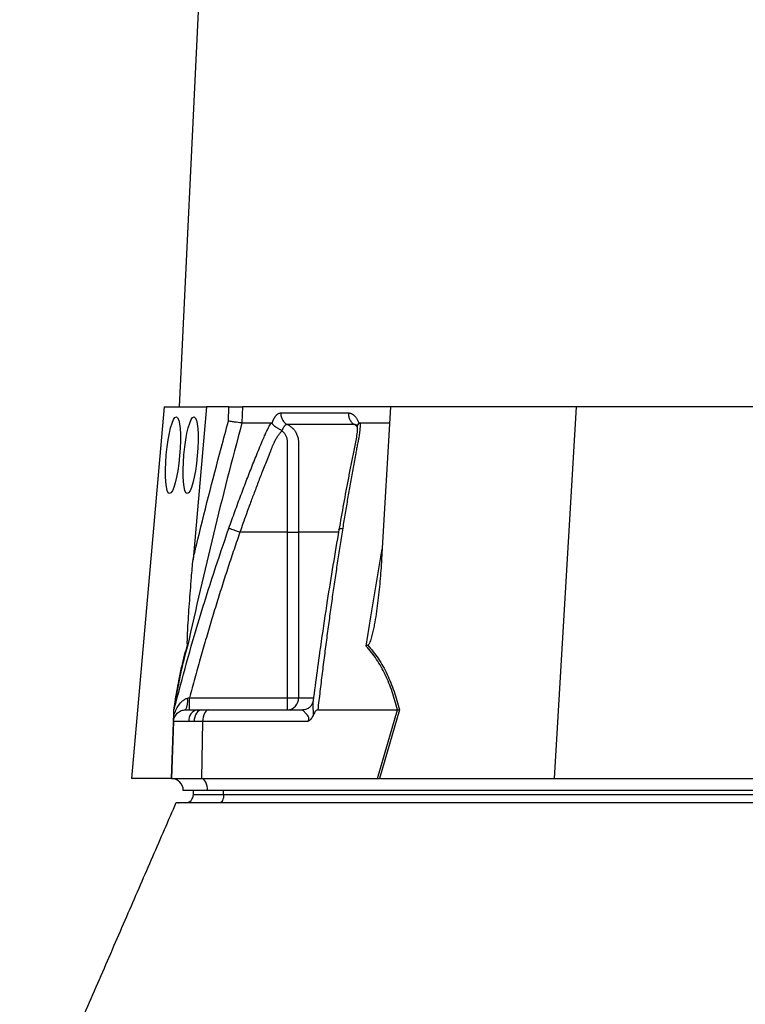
# Model space of a CAD drawing. Extents: x 3894 to 4794, y 2811 to 4790.
# Tile 3 of 8: x 4096 to 4276, y 3313 to 3557. Entities that reach past the tile are written whole.
import ezdxf

# ---------------------------------------------------------------- set-up
doc = ezdxf.new("R2010")
doc.units = 0
doc.header["$LTSCALE"] = 10
doc.header["$MEASUREMENT"] = 0
doc.layers.get('0').update_dxf_attribs({"linetype": 'CONTINUOUS'})

msp = doc.modelspace()

# ---------------------------------------------------------------- linework, layer by layer
at = {"color": 7, "linetype": 'Continuous'}
for p, q in [((4165.86, 4083.16), (4135.94, 3461.14)), ((4132.2, 3461.14), (4124.16, 3369.14)), ((4132.2, 3461.14), (4142.66, 3461.14)), ((4142.66, 3461.14), (4139.36, 3423.35)), ((4148.26, 3461.14), (4142.66, 3461.14)), ((4148.14, 3457.59), (4148.26, 3461.14)), ((4151.59, 3461.14), (4151.45, 3457.14)), ((4188.26, 3461.14), (4151.59, 3461.14)), ((4188.26, 3461.14), (4186.04, 3423.35)), ((4234.2, 3461.14), (4188.26, 3461.14)), ((4234.2, 3461.14), (4228.79, 3369.14)), ((4291.95, 3461.14), (4234.2, 3461.14)), ((4158.94, 3457), (4158.98, 3457.14)), ((4180.39, 3457.14), (4180.44, 3457)), ((4180.74, 3457.14), (4188.03, 3457.14)), ((4162.79, 3430.14), (4150.99, 3430.14)), ((4162.79, 3389.14), (4162.79, 3430.14)), ((4165.48, 3430.14), (4165.48, 3389.14)), ((4138.53, 3389.14), (4162.79, 3389.14)), ((4162.79, 3386.14), (4162.79, 3389.14)), ((4162.79, 3389.14), (4165.48, 3389.14)), ((4165.48, 3389.14), (4169.05, 3389.14)), ((4134.64, 3386.14), (4134.8, 3386.7)), ((4134.73, 3386.45), (4134.65, 3386.12)), ((4137.54, 3386.14), (4140.51, 3386.14)), ((4140.51, 3386.14), (4141.57, 3386.14)), ((4141.57, 3386.14), (4143.24, 3386.14)), ((4143.24, 3386.14), (4166.57, 3386.14)), ((4170.25, 3386.14), (4189.98, 3386.14)), ((4185.07, 3369.14), (4190, 3386.14)), ((4190.47, 3386.16), (4185.54, 3369.14)), ((4134, 3369.14), (4134.49, 3383.08)), ((4134.54, 3383.24), (4134.05, 3369.14)), ((4138.3, 3383.24), (4134.54, 3383.24)), ((4139.63, 3383.24), (4138.3, 3383.24)), ((4141.75, 3383.24), (4139.63, 3383.24)), ((4141.75, 3383.24), (4141.5, 3369.14)), ((4167.78, 3383.24), (4141.75, 3383.24)), ((4133.95, 3369.14), (4124.16, 3369.14)), ((4134.05, 3369.14), (4141.5, 3369.14)), ((4141.5, 3369.14), (4185.07, 3369.14)), ((4185.78, 3369.14), (4228.79, 3369.14)), ((4228.79, 3369.14), (4289.32, 3369.14)), ((4142.95, 3366.14), (4136.95, 3366.14)), ((4139.45, 3365.14), (4139.45, 3366.14)), ((4387.95, 3366.14), (4142.95, 3366.14)), ((4146.95, 3365.14), (4146.95, 3366.14)), ((4139.45, 3365.14), (4146.95, 3365.14)), ((4146.95, 3365.14), (4386.45, 3365.14))]:
    msp.add_line(p, q, dxfattribs=at)
at = {"color": 7, "linetype": 'Continuous', "flags": 128}
for points in [[(4141.57, 3386.14), (4141.2, 3386.08), (4140.84, 3385.92), (4140.51, 3385.65), (4140.22, 3385.3), (4139.98, 3384.86), (4139.8, 3384.36), (4139.68, 3383.81), (4139.63, 3383.24)], [(4143.24, 3386.14), (4142.96, 3386.08), (4142.68, 3385.92), (4142.43, 3385.65), (4142.2, 3385.3), (4142.02, 3384.86), (4141.87, 3384.36), (4141.78, 3383.81), (4141.75, 3383.24)], [(4142.95, 3366.14), (4142.92, 3366.71), (4142.84, 3367.26), (4142.7, 3367.77), (4142.53, 3368.22), (4142.31, 3368.6), (4142.06, 3368.88), (4141.78, 3369.06), (4141.5, 3369.14)], [(4146.95, 3365.14), (4146.93, 3364.75), (4146.87, 3364.37), (4146.78, 3364.03), (4146.65, 3363.72), (4146.5, 3363.48), (4146.33, 3363.29), (4146.14, 3363.18), (4145.95, 3363.14)]]:
    msp.add_lwpolyline(points, dxfattribs=at)
at = {"color": 7, "linetype": 'Continuous'}
for centre, radius, start, end in [((4133.05, 3388.34), 5, 333.9402, 7.8237), ((4162.63, 3388.99), 2.86, 273.3142, 2.9685), ((4140.95, 3383.51), 2.67, 99.4574, 185.6667), ((4133.95, 3366.14), 3, 88.9569, 90), ((4133.95, 3366.14), 3, 0, 88), ((4137.45, 3365.14), 2, 270, 0)]:
    msp.add_arc(centre, radius, start, end, dxfattribs=at)
for centre in [(4134.39, 3449.14), (4138.76, 3449.14)]:
    msp.add_ellipse(centre, major_axis=(0.85, 9.5), ratio=0.173383, dxfattribs=at)
msp.add_ellipse((4184.45, 3366.14), major_axis=(13.24, 0.32), ratio=0.225259, start_param=1.464851, end_param=1.483057, dxfattribs=at)
for points, knots in [([(4148.26, 3461.14), (4148.61, 3461.14), (4148.95, 3461.14), (4149.64, 3461.14), (4149.96, 3461.14), (4150.42, 3461.14), (4150.56, 3461.14), (4150.82, 3461.14), (4150.95, 3461.14), (4151.29, 3461.14), (4151.46, 3461.14), (4151.59, 3461.14)], [0, 0, 0, 0, 0.25, 0.25, 0.5, 0.5, 0.625, 0.625, 0.75, 0.75, 1, 1, 1, 1]), ([(4158.98, 3457.14), (4159, 3457.21), (4159.04, 3457.34), (4159.11, 3457.53), (4159.18, 3457.72), (4159.26, 3457.89), (4159.34, 3458.06), (4159.42, 3458.22), (4159.5, 3458.37), (4159.59, 3458.52), (4159.68, 3458.66), (4159.77, 3458.79), (4159.86, 3458.91), (4159.96, 3459.02), (4160.09, 3459.16), (4160.26, 3459.3), (4160.46, 3459.44), (4160.67, 3459.54), (4160.88, 3459.6), (4161.02, 3459.61), (4161.1, 3459.61)], [0, 0, 0, 0, 0.044249, 0.088103, 0.131644, 0.174955, 0.21812, 0.261226, 0.304357, 0.347601, 0.391041, 0.434763, 0.478847, 0.523375, 0.568424, 0.654803, 0.740537, 0.826241, 0.912528, 1, 1, 1, 1]), ([(4161.1, 3459.61), (4161.09, 3459.33), (4161.11, 3459.03), (4161.25, 3458.45), (4161.36, 3458.16), (4161.66, 3457.64), (4161.85, 3457.4), (4162.26, 3457.01), (4162.49, 3456.86), (4162.72, 3456.75)], [0, 0, 0, 0, 0.25, 0.25, 0.5, 0.5, 0.75, 0.75, 1, 1, 1, 1]), ([(4177.83, 3459.61), (4177.82, 3459.33), (4177.84, 3459.03), (4177.97, 3458.45), (4178.08, 3458.16), (4178.35, 3457.64), (4178.52, 3457.4), (4178.91, 3457.01), (4179.12, 3456.86), (4179.34, 3456.75)], [0, 0, 0, 0, 0.25, 0.25, 0.5, 0.5, 0.75, 0.75, 1, 1, 1, 1]), ([(4177.83, 3459.61), (4177.87, 3459.61), (4177.96, 3459.61), (4178.1, 3459.59), (4178.23, 3459.57), (4178.36, 3459.53), (4178.49, 3459.49), (4178.61, 3459.44), (4178.74, 3459.37), (4178.86, 3459.3), (4178.99, 3459.22), (4179.14, 3459.1), (4179.33, 3458.93), (4179.55, 3458.7), (4179.75, 3458.44), (4179.93, 3458.16), (4180.1, 3457.85), (4180.26, 3457.51), (4180.35, 3457.26), (4180.39, 3457.14)], [0, 0, 0, 0, 0.043919, 0.087472, 0.13073, 0.173768, 0.216664, 0.259492, 0.30233, 0.345255, 0.388344, 0.431671, 0.51489, 0.596546, 0.677156, 0.757259, 0.837405, 0.91814, 1, 1, 1, 1]), ([(4151.46, 3457.14), (4149, 3447.99), (4146.66, 3438.81), (4142.18, 3420.39), (4140.05, 3411.16), (4138.01, 3401.9)], [0, 0, 0, 0, 0.5, 0.5, 1, 1, 1, 1]), ([(4139.36, 3423.35), (4139.64, 3424.52), (4141.86, 3433.74), (4144.76, 3445.17), (4147.54, 3455.37), (4148.14, 3457.59)], [0, 0, 0, 0, 0.102589, 0.804819, 1, 1, 1, 1]), ([(4151.45, 3457.14), (4151.33, 3457.15), (4151.15, 3457.17), (4150.7, 3457.22), (4150.43, 3457.26), (4149.98, 3457.32), (4149.82, 3457.34), (4149.5, 3457.38), (4149.33, 3457.41), (4148.99, 3457.46), (4148.82, 3457.48), (4148.48, 3457.54), (4148.31, 3457.56), (4148.14, 3457.59)], [0, 0, 0, 0, 0.25, 0.25, 0.5, 0.5, 0.625, 0.625, 0.75, 0.75, 0.875, 0.875, 1, 1, 1, 1]), ([(4148.24, 3431.1), (4148.49, 3431.79), (4148.97, 3433.16), (4149.72, 3435.21), (4150.46, 3437.25), (4151.22, 3439.27), (4152.21, 3441.89), (4153.45, 3445.09), (4154.71, 3448.24), (4155.74, 3450.75), (4156.36, 3452.24), (4156.8, 3453.3), (4157.06, 3453.91), (4157.29, 3454.42), (4157.53, 3454.93), (4157.79, 3455.45), (4158.09, 3456.02), (4158.4, 3456.59), (4158.61, 3456.95), (4158.72, 3457.14)], [0, 0, 0, 0, 0.0777766, 0.1551997, 0.2322716, 0.3089948, 0.3853718, 0.5305262, 0.6744738, 0.7474235, 0.8196146, 0.8463831, 0.8697605, 0.889755, 0.9063828, 0.929523, 0.9527995, 0.9762724, 1, 1, 1, 1]), ([(4158.72, 3457.14), (4158.74, 3457.14), (4158.77, 3457.14), (4158.81, 3457.12), (4158.86, 3457.09), (4158.9, 3457.05), (4158.92, 3457.02), (4158.94, 3457)], [0, 0, 0, 0, 0.212576, 0.416535, 0.614103, 0.807726, 1, 1, 1, 1]), ([(4158.94, 3457), (4158.96, 3456.97), (4159, 3456.92), (4159.07, 3456.83), (4159.14, 3456.74), (4159.22, 3456.66), (4159.31, 3456.57), (4159.4, 3456.49), (4159.49, 3456.41), (4159.58, 3456.34), (4159.73, 3456.22), (4159.94, 3456.07), (4160.21, 3455.9), (4160.46, 3455.76), (4160.69, 3455.64), (4160.9, 3455.54), (4161.07, 3455.45), (4161.21, 3455.37), (4161.32, 3455.31), (4161.38, 3455.26), (4161.4, 3455.24)], [0, 0, 0, 0, 0.048652, 0.096489, 0.14339, 0.189242, 0.233941, 0.277392, 0.319512, 0.360225, 0.399465, 0.506174, 0.603082, 0.689684, 0.765815, 0.831582, 0.887296, 0.933441, 0.970686, 1, 1, 1, 1]), ([(4162.72, 3456.75), (4162.69, 3456.75), (4162.64, 3456.75), (4162.55, 3456.74), (4162.47, 3456.72), (4162.39, 3456.69), (4162.31, 3456.65), (4162.23, 3456.6), (4162.15, 3456.54), (4162.03, 3456.44), (4161.89, 3456.27), (4161.74, 3456.04), (4161.62, 3455.8), (4161.53, 3455.58), (4161.47, 3455.4), (4161.44, 3455.28), (4161.43, 3455.23)], [0, 0, 0, 0, 0.053313, 0.106595, 0.159871, 0.213165, 0.266504, 0.319912, 0.373414, 0.427035, 0.564482, 0.685233, 0.789261, 0.876464, 0.946724, 1, 1, 1, 1]), ([(4179.34, 3456.75), (4178.62, 3456.75), (4177.12, 3456.75), (4174.98, 3456.75), (4172.78, 3456.75), (4171.32, 3456.75), (4169.82, 3456.75), (4168.4, 3456.75), (4166.38, 3456.75), (4164.54, 3456.75), (4163.29, 3456.75), (4162.72, 3456.75)], [0.7589111, 0.7589111, 0.7589111, 0.7589111, 0.7820302, 0.8131687, 0.8443073, 0.8754458, 0.8754458, 0.9065844, 0.9377229, 0.9688615, 0.9919807, 0.9919807, 0.9919807, 0.9919807]), ([(4162.72, 3456.75), (4162.97, 3456.64), (4163.21, 3456.5), (4163.67, 3456.18), (4163.88, 3456), (4164.27, 3455.61), (4164.45, 3455.39), (4164.76, 3454.93), (4164.9, 3454.68), (4165.14, 3454.16), (4165.23, 3453.89), (4165.38, 3453.34), (4165.43, 3453.06), (4165.47, 3452.63), (4165.47, 3452.48), (4165.47, 3452.19), (4165.47, 3452.05), (4165.47, 3451.61), (4165.47, 3449), (4165.48, 3446.39), (4165.48, 3439.42), (4165.48, 3434.78), (4165.48, 3430.14)], [0, 0, 0, 0, 0.03125, 0.03125, 0.0625, 0.0625, 0.09375, 0.09375, 0.125, 0.125, 0.15625, 0.15625, 0.1875, 0.1875, 0.203125, 0.203125, 0.21875, 0.21875, 0.25, 0.5, 0.5, 1, 1, 1, 1]), ([(4180.02, 3456.4), (4180.02, 3455.88), (4180.02, 3454.89), (4179.68, 3452.71), (4179.07, 3449.96), (4178.45, 3446.73), (4177.2, 3440.34), (4176.24, 3434.96), (4175.47, 3430.65)], [0, 0, 0, 0, 0.070619, 0.136082, 0.264009, 0.386701, 0.509381, 1, 1, 1, 1]), ([(4180.74, 3457.14), (4180.74, 3457.03), (4180.74, 3456.83), (4180.73, 3456.51), (4180.72, 3456.2), (4180.7, 3455.88), (4180.68, 3455.56), (4180.65, 3455.23), (4180.62, 3454.91), (4180.57, 3454.58), (4180.51, 3454.16), (4180.41, 3453.58), (4180.25, 3452.72), (4180.04, 3451.67), (4179.81, 3450.46), (4179.43, 3448.44), (4178.91, 3445.62), (4178.27, 3442.02), (4177.64, 3438.4), (4177.03, 3434.77), (4176.63, 3432.33), (4176.43, 3431.1)], [0, 0, 0, 0, 0.0134228, 0.0267382, 0.0399565, 0.0530881, 0.0661437, 0.0791341, 0.0920702, 0.1049632, 0.1178244, 0.141662, 0.1728313, 0.2170572, 0.2634911, 0.3121266, 0.4491557, 0.58733, 0.7237611, 0.8613131, 1, 1, 1, 1]), ([(4179.83, 3456.58), (4179.77, 3456.63), (4179.61, 3456.74), (4179.45, 3456.75), (4179.34, 3456.75)], [0, 0, 0, 0, 0.353921, 1, 1, 1, 1]), ([(4179.92, 3456.3), (4179.88, 3456.35), (4179.71, 3456.55), (4179.49, 3456.66), (4179.34, 3456.75)], [0, 0, 0, 0, 0.25943, 1, 1, 1, 1]), ([(4179.75, 3456.64), (4179.74, 3456.64), (4179.72, 3456.66), (4179.88, 3456.41), (4179.98, 3456.2), (4180.01, 3456.08), (4180.01, 3456.07)], [0, 0, 0, 0, 0.329076, 0.738518, 0.993126, 1, 1, 1, 1]), ([(4180.06, 3456.13), (4180.06, 3456.26), (4180.06, 3456.55), (4180.3, 3456.84), (4180.44, 3457)], [0, 0, 0, 0, 0.447464, 1, 1, 1, 1]), ([(4180.44, 3457), (4180.45, 3457.02), (4180.48, 3457.05), (4180.53, 3457.08), (4180.58, 3457.11), (4180.63, 3457.13), (4180.68, 3457.14), (4180.72, 3457.14), (4180.74, 3457.14)], [0, 0, 0, 0, 0.160202, 0.321039, 0.484027, 0.650625, 0.822199, 1, 1, 1, 1]), ([(4161.29, 3455.11), (4161.23, 3455.04), (4161.11, 3454.9), (4160.94, 3454.68), (4160.77, 3454.47), (4160.6, 3454.25), (4160.45, 3454.03), (4160.3, 3453.81), (4160.15, 3453.59), (4160.02, 3453.37), (4159.89, 3453.16), (4159.76, 3452.95), (4159.65, 3452.74), (4159.54, 3452.53), (4159.41, 3452.29), (4159.27, 3452), (4159.12, 3451.66), (4158.98, 3451.33), (4158.85, 3451), (4158.75, 3450.72), (4158.66, 3450.47), (4158.56, 3450.24), (4158.44, 3449.93), (4158.28, 3449.55), (4157.94, 3448.71), (4157.44, 3447.47), (4156.81, 3445.87), (4156.21, 3444.33), (4155.45, 3442.34), (4154.54, 3439.95), (4153.51, 3437.21), (4152.59, 3434.68), (4151.76, 3432.34), (4151.24, 3430.85), (4150.99, 3430.14)], [0, 0, 0, 0, 0.010662, 0.021198, 0.031594, 0.041839, 0.051919, 0.061821, 0.071533, 0.08104, 0.09033, 0.099392, 0.108213, 0.116783, 0.125091, 0.138719, 0.152205, 0.165558, 0.178786, 0.1919, 0.198167, 0.207477, 0.219813, 0.235151, 0.25346, 0.319418, 0.382864, 0.443812, 0.502275, 0.618272, 0.726011, 0.825493, 0.916782, 1, 1, 1, 1]), ([(4162.79, 3430.14), (4162.79, 3434.37), (4162.79, 3438.6), (4162.79, 3444.95), (4162.79, 3447.6), (4162.79, 3450.51), (4162.79, 3451.43), (4162.79, 3451.83), (4162.79, 3452.09), (4162.79, 3452.23), (4162.78, 3452.62), (4162.75, 3452.88), (4162.64, 3453.4), (4162.56, 3453.65), (4162.34, 3454.12), (4162.2, 3454.34), (4161.96, 3454.64), (4161.87, 3454.74), (4161.67, 3454.91), (4161.57, 3454.98), (4161.45, 3455.04)], [0, 0, 0, 0, 0.5, 0.5, 0.75, 0.8125, 0.84375, 0.859375, 0.859375, 0.875, 0.875, 0.90625, 0.90625, 0.9375, 0.9375, 0.96875, 0.96875, 0.984375, 0.984375, 1, 1, 1, 1]), ([(4134.8, 3386.7), (4136.77, 3394.08), (4140.77, 3409.02), (4145.73, 3423.68), (4148.24, 3431.1)], [0, 0, 0, 0, 0.493573, 1, 1, 1, 1]), ([(4150.99, 3430.14), (4150.75, 3429.43), (4150.25, 3428), (4149.52, 3425.85), (4148.79, 3423.69), (4148.07, 3421.5), (4147.35, 3419.3), (4146.64, 3417.09), (4145.94, 3414.85), (4145.24, 3412.6), (4144.54, 3410.33), (4143.85, 3408.04), (4143.17, 3405.74), (4142.49, 3403.42), (4141.81, 3401.08), (4141.15, 3398.73), (4140.48, 3396.35), (4139.83, 3393.96), (4139.17, 3391.56), (4138.75, 3389.95), (4138.53, 3389.14)], [0, 0, 0, 0, 0.052635, 0.105608, 0.158921, 0.212573, 0.266566, 0.320902, 0.37558, 0.430604, 0.485973, 0.541688, 0.597751, 0.654162, 0.710923, 0.768034, 0.825496, 0.883311, 0.941478, 1, 1, 1, 1]), ([(4148.24, 3431.1), (4148.31, 3431.07), (4148.43, 3431.03), (4148.77, 3430.92), (4148.99, 3430.84), (4149.5, 3430.66), (4149.79, 3430.56), (4150.39, 3430.35), (4150.7, 3430.24), (4150.99, 3430.14)], [0, 0, 0, 0, 0.25, 0.25, 0.5, 0.5, 0.75, 0.75, 1, 1, 1, 1]), ([(4162.79, 3430.14), (4163.35, 3430.14), (4163.9, 3430.14), (4164.85, 3430.14), (4165.23, 3430.14), (4165.48, 3430.14)], [0, 0, 0, 0, 0.5, 0.5, 1, 1, 1, 1]), ([(4175.38, 3430.14), (4174.62, 3430.14), (4170.98, 3430.14), (4167.91, 3430.14), (4165.48, 3430.14)], [0, 0, 0, 0, 0.2108, 1, 1, 1, 1]), ([(4175.47, 3430.65), (4174.49, 3424.84), (4172.96, 3415.72), (4170.85, 3401.59), (4169.74, 3393.27), (4169.09, 3388.33)], [0, 0, 0, 0, 0.416032, 0.653325, 1, 1, 1, 1]), ([(4176.43, 3431.1), (4176.32, 3430.43), (4176.11, 3429.09), (4175.79, 3427.06), (4175.47, 3425.03), (4175.16, 3422.98), (4174.85, 3420.92), (4174.54, 3418.84), (4174.23, 3416.75), (4173.93, 3414.65), (4173.63, 3412.53), (4173.34, 3410.41), (4173.04, 3408.27), (4172.75, 3406.11), (4172.46, 3403.94), (4172.18, 3401.76), (4171.9, 3399.57), (4171.61, 3397.36), (4171.34, 3395.14), (4171.06, 3392.91), (4170.79, 3390.67), (4170.52, 3388.41), (4170.34, 3386.9), (4170.25, 3386.14)], [0, 0, 0, 0, 0.045336, 0.090894, 0.136674, 0.182678, 0.228907, 0.275362, 0.322044, 0.368954, 0.416093, 0.463462, 0.511063, 0.558896, 0.606962, 0.655262, 0.703798, 0.752569, 0.801578, 0.850824, 0.900309, 0.950034, 1, 1, 1, 1]), ([(4175.51, 3430.65), (4175.5, 3430.68), (4175.48, 3430.82), (4175.78, 3430.99), (4176.22, 3431.06), (4176.43, 3431.1)], [0, 0, 0, 0, 0.149793, 0.586869, 1, 1, 1, 1]), ([(4182.22, 3401.9), (4182.66, 3404.65), (4183.93, 3412.68), (4185.3, 3420.68), (4186.19, 3425.93)], [0, 0, 0, 0, 0.34319, 1, 1, 1, 1]), ([(4137.99, 3402.14), (4137.98, 3402.2), (4137.95, 3402.41), (4137.95, 3403.25), (4137.99, 3404.5), (4138.15, 3407.67), (4138.46, 3412.45), (4138.92, 3418.23), (4139.23, 3421.86), (4139.36, 3423.35)], [0, 0, 0, 0, 0.014356, 0.049627, 0.124372, 0.19944, 0.496383, 0.793753, 1, 1, 1, 1]), ([(4186.04, 3423.35), (4185.93, 3421.54), (4185.8, 3419.74), (4185.48, 3416.13), (4185.29, 3414.33), (4184.95, 3411.64), (4184.83, 3410.74), (4184.56, 3408.95), (4184.41, 3408.06), (4184.17, 3406.72), (4184.08, 3406.28), (4183.89, 3405.4), (4183.79, 3404.96), (4183.56, 3404.09), (4183.44, 3403.65), (4183.2, 3403.03), (4183.12, 3402.82), (4182.97, 3402.53), (4182.92, 3402.44), (4182.8, 3402.27), (4182.73, 3402.19), (4182.64, 3402.14)], [0, 0, 0, 0, 0.25, 0.25, 0.5, 0.5, 0.625, 0.625, 0.75, 0.75, 0.8125, 0.8125, 0.875, 0.875, 0.9375, 0.9375, 0.96875, 0.96875, 0.984375, 0.984375, 1, 1, 1, 1]), ([(4134.6, 3386.16), (4134.7, 3386.81), (4135.1, 3389.27), (4135.74, 3392.84), (4136.54, 3396.68), (4137.26, 3399.67), (4137.75, 3401.34), (4137.99, 3402.14)], [0, 0, 0, 0, 0.10666, 0.403143, 0.607796, 0.812344, 1, 1, 1, 1]), ([(4138.01, 3401.9), (4138.01, 3401.9), (4138.02, 3401.98), (4138, 3402.06), (4137.99, 3402.14)], [0, 0, 0, 0, 0.022143, 1, 1, 1, 1]), ([(4182.64, 3402.14), (4183.12, 3401.62), (4183.57, 3401.09), (4184.44, 3399.97), (4184.86, 3399.38), (4186.06, 3397.57), (4186.77, 3396.28), (4187.73, 3394.24), (4188.04, 3393.54), (4188.61, 3392.12), (4188.88, 3391.4), (4189.64, 3389.2), (4190.08, 3387.7), (4190.47, 3386.16)], [0, 0, 0, 0, 0.125, 0.125, 0.25, 0.25, 0.5, 0.5, 0.625, 0.625, 0.75, 0.75, 1, 1, 1, 1]), ([(4138.01, 3401.9), (4137.64, 3400.63), (4136.89, 3398.03), (4135.86, 3393.18), (4135.12, 3389.1), (4134.74, 3386.72), (4134.64, 3386.14)], [0, 0, 0, 0, 0.297892, 0.606736, 0.903183, 1, 1, 1, 1]), ([(4189.98, 3386.14), (4189.6, 3387.67), (4189.17, 3389.17), (4188.42, 3391.35), (4188.15, 3392.07), (4187.58, 3393.48), (4187.28, 3394.17), (4186.32, 3396.18), (4185.61, 3397.44), (4184.04, 3399.8), (4183.17, 3400.9), (4182.22, 3401.9)], [0, 0, 0, 0, 0.25, 0.25, 0.375, 0.375, 0.5, 0.5, 0.75, 0.75, 1, 1, 1, 1]), ([(4134.6, 3384.73), (4134.75, 3385.19), (4134.93, 3385.64), (4135.34, 3386.49), (4135.57, 3386.9), (4136.11, 3387.66), (4136.41, 3388.02), (4136.94, 3388.48), (4137.13, 3388.62), (4137.54, 3388.86), (4137.76, 3388.96), (4138, 3389.02)], [0, 0, 0, 0, 0.25, 0.25, 0.5, 0.5, 0.75, 0.75, 0.875, 0.875, 1, 1, 1, 1]), ([(4138.53, 3386.14), (4138.53, 3386.14), (4138.53, 3386.22), (4138.53, 3386.52), (4138.53, 3386.74), (4138.53, 3387.3), (4138.53, 3387.63), (4138.53, 3388.35), (4138.53, 3388.75), (4138.53, 3389.14)], [0, 0, 0, 0, 0.25, 0.25, 0.5, 0.5, 0.75, 0.75, 1, 1, 1, 1]), ([(4169.04, 3388.25), (4169.02, 3388.13), (4168.97, 3387.83), (4168.65, 3387.18), (4168.04, 3386.57), (4167.31, 3386.21), (4166.73, 3386.12), (4166.54, 3386.14), (4166.52, 3386.14)], [0, 0, 0, 0, 0.137033, 0.338569, 0.561252, 0.79061, 0.980233, 1, 1, 1, 1]), ([(4169.08, 3388.33), (4169.05, 3388.12), (4168.97, 3387.45), (4169.07, 3386.27), (4169.1, 3385.22), (4169.09, 3384.81), (4169.09, 3384.73)], [0, 0, 0, 0, 0.216223, 0.703231, 0.941723, 1, 1, 1, 1]), ([(4169.13, 3388.65), (4169.13, 3388.65), (4169.11, 3388.62), (4169.1, 3388.52), (4169.09, 3388.4), (4169.08, 3388.33)], [0, 0, 0, 0, 0.012108, 0.36612, 1, 1, 1, 1]), ([(4134.54, 3383.24), (4134.56, 3383.59), (4134.63, 3383.96), (4134.94, 3384.68), (4135.17, 3385.02), (4135.75, 3385.58), (4136.1, 3385.8), (4136.82, 3386.08), (4137.19, 3386.14), (4137.54, 3386.14)], [0, 0, 0, 0, 0.25, 0.25, 0.5, 0.5, 0.75, 0.75, 1, 1, 1, 1]), ([(4134.6, 3384.73), (4134.6, 3384.83), (4134.61, 3385.19), (4134.63, 3385.64), (4134.64, 3385.99), (4134.64, 3386.12), (4134.64, 3386.13), (4134.64, 3386.14)], [0, 0, 0, 0, 0.171794, 0.597025, 0.766213, 0.937358, 1, 1, 1, 1]), ([(4167.78, 3383.24), (4167.85, 3383.34), (4167.92, 3383.45), (4168.03, 3383.68), (4168.06, 3383.8), (4168.08, 3384.04), (4168.07, 3384.16), (4168, 3384.37), (4167.96, 3384.46), (4167.81, 3384.71), (4167.69, 3384.85), (4167.47, 3385.11), (4167.35, 3385.23), (4167.02, 3385.55), (4166.82, 3385.74), (4166.61, 3385.96), (4166.56, 3386.02), (4166.52, 3386.09), (4166.52, 3386.11), (4166.53, 3386.13), (4166.54, 3386.14), (4166.57, 3386.14)], [0, 0, 0, 0, 0.0625, 0.0625, 0.125, 0.125, 0.1875, 0.1875, 0.25, 0.25, 0.375, 0.375, 0.5, 0.5, 0.75, 0.75, 0.875, 0.875, 0.9375, 0.9375, 1, 1, 1, 1]), ([(4170.25, 3386.14), (4170.1, 3386.14), (4169.96, 3386.07), (4169.72, 3385.87), (4169.62, 3385.74), (4169.44, 3385.47), (4169.36, 3385.33), (4169.21, 3385.03), (4169.15, 3384.88), (4169.09, 3384.73)], [0, 0, 0, 0, 0.25, 0.25, 0.5, 0.5, 0.75, 0.75, 1, 1, 1, 1]), ([(4134.54, 3383.24), (4134.55, 3383.28), (4134.55, 3383.33), (4134.55, 3383.42), (4134.55, 3383.46), (4134.56, 3383.61), (4134.56, 3383.72), (4134.57, 3383.97), (4134.57, 3384.11), (4134.58, 3384.41), (4134.59, 3384.56), (4134.6, 3384.73)], [0, 0, 0, 0, 0.125, 0.125, 0.25, 0.25, 0.5, 0.5, 0.75, 0.75, 1, 1, 1, 1]), ([(4169.09, 3384.73), (4169.02, 3384.56), (4168.94, 3384.41), (4168.77, 3384.11), (4168.67, 3383.98), (4168.44, 3383.72), (4168.32, 3383.61), (4168.06, 3383.41), (4167.92, 3383.32), (4167.78, 3383.24)], [0, 0, 0, 0, 0.25, 0.25, 0.5, 0.5, 0.75, 0.75, 1, 1, 1, 1]), ([(4135.14, 3363.14), (4133.21, 3358.68), (4129.27, 3349.62), (4123.18, 3335.61), (4116.86, 3321.04), (4110.27, 3305.89), (4103.42, 3290.17), (4098.8, 3279.56), (4096.45, 3274.14)], [0, 0, 0, 0, 0.151379, 0.308047, 0.470652, 0.639815, 0.816103, 1, 1, 1, 1]), ([(4138.75, 3363.14), (4138.27, 3363.14), (4137.32, 3363.14), (4136.3, 3363.14), (4135.81, 3363.14), (4135.72, 3363.14), (4135.93, 3363.14), (4136.15, 3363.14), (4135.05, 3363.14), (4135.18, 3363.14), (4135.21, 3363.14)], [0, 0, 0, 0, 0.021279, 0.042558, 0.082472, 0.122537, 0.162775, 0.202927, 0.835252, 1, 1, 1, 1]), ([(4652.69, 3363.14), (4652.68, 3363.14), (4652.66, 3363.14), (4652.17, 3363.14), (4651.81, 3363.14), (4651.91, 3363.14), (4651.34, 3363.14), (4650.42, 3363.14), (4649.03, 3363.14), (4647.19, 3363.14), (4644.93, 3363.14), (4635.92, 3363.14), (4597.35, 3363.14), (4537.35, 3363.14), (4473.66, 3363.14), (4437.78, 3363.14), (4423.73, 3363.14), (4418.57, 3363.14), (4413.35, 3363.14), (4407.99, 3363.14), (4402.38, 3363.14), (4397.42, 3363.14), (4393.3, 3363.14), (4390.18, 3363.14), (4387.16, 3363.14), (4377.22, 3363.14), (4352.83, 3363.14), (4313.18, 3363.14), (4253.27, 3363.14), (4199.24, 3363.14), (4160.39, 3363.14), (4148.36, 3363.14), (4145.14, 3363.14), (4142.41, 3363.14), (4140.26, 3363.14), (4139.26, 3363.14), (4138.75, 3363.14)], [0, 0, 0, 0, 0.0787409, 0.157437, 0.1727089, 0.1879787, 0.1922121, 0.1964456, 0.2006787, 0.2049117, 0.2091477, 0.2133896, 0.2485847, 0.3893675, 0.4972754, 0.5468416, 0.5551911, 0.5636491, 0.5720987, 0.5804377, 0.5886383, 0.5968149, 0.6010533, 0.6052917, 0.6095216, 0.6137611, 0.6505475, 0.7241222, 0.7976969, 0.9311654, 0.9773021, 0.9823533, 0.9874016, 0.9924164, 0.9962082, 1, 1, 1, 1])]:
    msp.add_open_spline(points, degree=3, knots=knots, dxfattribs=at)
for points in [[(4161.1, 3459.61), (4166.04, 3459.61), (4171.64, 3459.61), (4177.83, 3459.61)], [(4151.46, 3457.14), (4152.56, 3457.14), (4154.89, 3457.14), (4157.41, 3457.14), (4158.72, 3457.14)], [(4182.64, 3402.14), (4182.51, 3402.05), (4182.37, 3401.98), (4182.22, 3401.9)], [(4138, 3389.02), (4138.18, 3389.06), (4138.35, 3389.1), (4138.53, 3389.14)], [(4190, 3386.14), (4189.99, 3386.14), (4189.99, 3386.14), (4189.98, 3386.14)], [(4190, 3386.14), (4190.16, 3386.14), (4190.32, 3386.15), (4190.47, 3386.16)], [(4185.07, 3369.14), (4185.24, 3369.14), (4185.39, 3369.14), (4185.54, 3369.14)]]:
    msp.add_open_spline(points, degree=3, dxfattribs=at)

doc.saveas('drawing.dxf')
